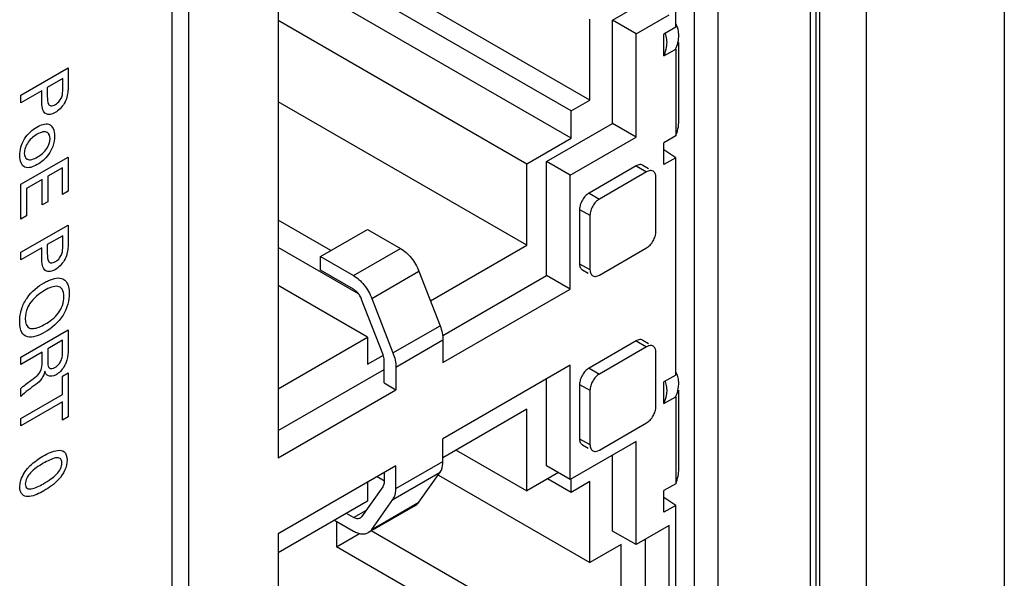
# Model space of a CAD drawing. Header units: inches. Extents: x 0 to 34, y 0 to 22.
# Tile 20 of 65: x 5.528 to 6.267, y 13.879 to 14.298. Entities that reach past the tile are written whole.
import ezdxf

# ---------------------------------------------------------------- set-up
doc = ezdxf.new("R2010")
doc.units = ezdxf.units.IN
doc.header["$LTSCALE"] = 1.87
doc.header["$MEASUREMENT"] = 0
doc.layers.get('0').update_dxf_attribs({"linetype": 'CONTINUOUS'})
doc.layers.add('02___PRT_ALL_AXES', color=7, linetype='CONTINUOUS')

msp = doc.modelspace()

# ---------------------------------------------------------------- linework, layer by layer
at = {"color": 7, "linetype": 'CONTINUOUS'}
for p, q in [((6.26699, 15.1917), (6.26699, 11.68088)), ((6.12117, 15.13658), (6.12117, 11.62576)), ((6.12556, 15.13046), (6.12556, 11.61964)), ((6.12859, 11.61789), (6.12859, 15.12871)), ((6.16351, 11.61814), (6.16351, 15.12896)), ((6.02034, 14.29252), (6.02034, 14.43948)), ((5.65476, 14.42027), (5.65476, 13.38009)), ((5.72194, 14.41824), (5.72194, 13.96918)), ((5.95599, 14.23781), (5.72194, 14.37295)), ((5.94185, 14.22965), (5.72194, 14.35662)), ((5.94185, 14.20924), (5.72194, 14.33621)), ((5.97296, 14.29782), (5.99771, 14.31211)), ((5.99064, 14.28762), (6.01539, 14.30191)), ((5.72194, 14.29783), (5.90862, 14.19005)), ((5.95599, 14.23781), (5.95599, 14.29864)), ((5.99064, 14.28762), (5.97296, 14.29782)), ((5.97296, 14.22026), (5.97296, 14.29782)), ((5.99064, 14.21005), (5.99064, 14.28762)), ((6.02034, 14.29252), (6.0115, 14.28741)), ((6.0115, 14.27108), (6.0115, 14.28741)), ((6.02267, 14.22186), (6.02267, 14.28117)), ((6.0115, 14.27108), (6.02034, 14.27619)), ((6.02034, 14.27619), (6.02034, 14.21087)), ((5.90862, 14.12881), (5.72194, 14.2366)), ((5.94185, 14.22965), (5.95599, 14.23781)), ((5.94185, 14.20924), (5.94185, 14.22965)), ((5.92346, 14.19168), (5.97296, 14.22026)), ((5.99064, 14.21005), (5.97296, 14.22026)), ((5.90862, 14.19005), (5.94185, 14.20924)), ((5.94114, 14.18147), (5.99064, 14.21005)), ((6.02034, 14.21087), (6.0115, 14.20577)), ((6.0115, 14.18944), (6.0115, 14.20577)), ((6.02034, 14.19454), (6.0115, 14.20053)), ((5.90862, 14.12881), (5.90862, 14.19005)), ((5.94114, 14.18147), (5.92346, 14.19168)), ((5.92346, 14.10595), (5.92346, 14.19168)), ((5.99564, 14.18891), (5.99418, 14.18936)), ((6.02034, 14.19454), (6.0115, 14.18944)), ((6.02034, 14.03125), (6.02034, 14.19454)), ((5.99064, 14.18842), (5.95528, 14.168)), ((5.99842, 14.18392), (5.96306, 14.16351)), ((5.99064, 14.18842), (5.99842, 14.18392)), ((5.99564, 14.18891), (5.99988, 14.18646)), ((6.00342, 14.18442), (6.00195, 14.18487)), ((5.94114, 14.09574), (5.94114, 14.18147)), ((6.00549, 14.13902), (6.00549, 14.17984)), ((5.95528, 14.168), (5.96306, 14.16351)), ((5.94821, 14.15575), (5.95599, 14.15126)), ((5.94821, 14.15575), (5.94821, 14.11493)), ((5.76154, 14.12473), (5.72194, 14.14759)), ((5.95599, 14.15126), (5.95599, 14.11044)), ((5.75376, 14.12023), (5.78911, 14.14065)), ((5.78911, 14.14065), (5.81386, 14.12636)), ((5.7822, 14.09238), (5.72194, 14.12718)), ((5.77851, 14.10594), (5.81386, 14.12636)), ((5.83625, 14.08703), (5.90862, 14.12881)), ((5.96306, 14.10636), (5.99842, 14.12677)), ((5.75376, 14.12023), (5.77851, 14.10594)), ((5.75376, 14.11003), (5.75376, 14.12023)), ((5.77851, 14.09574), (5.75376, 14.11003)), ((5.79229, 14.0888), (5.82764, 14.10922)), ((5.82764, 14.10922), (5.8435, 14.06833)), ((5.94821, 14.11493), (5.95599, 14.11044)), ((5.95028, 14.11035), (5.95453, 14.1079)), ((5.84546, 14.06091), (5.92346, 14.10595)), ((5.94114, 14.09574), (5.92346, 14.10595)), ((5.95806, 14.10586), (5.95953, 14.10541)), ((5.96178, 14.10575), (5.96306, 14.10636)), ((5.78911, 14.05981), (5.72194, 14.0986)), ((5.84568, 14.04063), (5.94114, 14.09574)), ((5.80049, 14.04724), (5.78463, 14.08812)), ((5.79229, 14.0888), (5.80815, 14.04792)), ((5.80815, 14.04792), (5.8435, 14.06833)), ((5.72194, 14.02103), (5.78911, 14.05981)), ((5.78911, 14.05981), (5.78911, 14.0394)), ((5.81033, 14.03727), (5.84568, 14.05769)), ((5.84568, 14.05769), (5.84568, 14.04063)), ((5.99064, 14.05696), (5.95528, 14.03655)), ((5.99064, 14.05696), (5.99842, 14.05247)), ((5.99564, 14.05746), (5.99418, 14.05791)), ((5.99564, 14.05746), (5.99988, 14.05501)), ((5.99842, 14.05247), (5.96306, 14.03206)), ((5.78911, 14.0394), (5.80104, 14.04629)), ((5.80149, 14.02532), (5.80149, 14.04238)), ((6.00549, 14.00757), (6.00549, 14.04839)), ((5.72194, 13.98959), (5.80149, 14.03552)), ((5.81033, 14.03727), (5.81033, 14.02021)), ((5.94114, 14.03859), (5.84568, 13.98347)), ((5.94114, 13.95286), (5.94114, 14.03859)), ((5.95528, 14.03655), (5.96306, 14.03206)), ((5.92346, 13.96307), (5.92346, 14.02838)), ((6.02034, 14.03125), (6.0115, 14.02614)), ((5.72194, 13.96918), (5.81033, 14.02021)), ((5.80149, 14.02532), (5.81033, 14.02021)), ((5.94821, 14.0243), (5.95599, 14.01981)), ((5.94821, 14.0243), (5.94821, 13.98348)), ((5.95599, 14.01981), (5.95599, 13.97899)), ((6.0115, 14.00981), (6.0115, 14.02614)), ((6.01368, 14.01743), (6.01383, 14.0199)), ((6.02252, 14.02254), (6.02267, 14.025)), ((6.02267, 13.9606), (6.02267, 14.01988)), ((6.0115, 14.00981), (6.02034, 14.01492)), ((6.02034, 14.01492), (6.02034, 13.9496)), ((5.90862, 14.00552), (5.84568, 13.96919)), ((5.90862, 13.94429), (5.90862, 14.00552)), ((5.96306, 13.97491), (5.99842, 13.99532)), ((5.84568, 13.96641), (5.84568, 13.98347)), ((5.94821, 13.98348), (5.95599, 13.97899)), ((5.99064, 13.98144), (5.94114, 13.95286)), ((5.95028, 13.9789), (5.95453, 13.97645)), ((5.99064, 13.90388), (5.99064, 13.98144)), ((5.85559, 13.97491), (5.90862, 13.94429)), ((5.95806, 13.97441), (5.95953, 13.97396)), ((5.95953, 13.97396), (5.96025, 13.97396)), ((5.96025, 13.97396), (5.96178, 13.9743)), ((5.96178, 13.9743), (5.96306, 13.97491)), ((5.97296, 13.91408), (5.97296, 13.97123)), ((5.81033, 13.96306), (5.72194, 13.91203)), ((5.81033, 13.946), (5.84568, 13.96641)), ((5.81033, 13.946), (5.81033, 13.96306)), ((5.94114, 13.95286), (5.92346, 13.96307)), ((5.80181, 13.95165), (5.79619, 13.9549)), ((5.80149, 13.95796), (5.80149, 13.9511)), ((5.80815, 13.93787), (5.8435, 13.95828)), ((5.82764, 13.93572), (5.8435, 13.95828)), ((5.84224, 13.95609), (5.95599, 13.8904)), ((5.9323, 13.95797), (5.90862, 13.94429)), ((5.94185, 13.94307), (5.92417, 13.95327)), ((5.94185, 13.94307), (5.94185, 13.95286)), ((5.80049, 13.94739), (5.78463, 13.92483)), ((5.78911, 13.95081), (5.78911, 13.93653)), ((5.95599, 13.95123), (5.94185, 13.94307)), ((5.95599, 13.8904), (5.95599, 13.95123)), ((6.02034, 13.9496), (6.0115, 13.9445)), ((6.0115, 13.92817), (6.0115, 13.9445)), ((6.02034, 13.93327), (6.0115, 13.93926)), ((5.78911, 13.93653), (5.72194, 13.89774)), ((5.79229, 13.9153), (5.80815, 13.93787)), ((5.79229, 13.9153), (5.82764, 13.93572)), ((5.82511, 13.93337), (5.79267, 13.91464)), ((6.02034, 13.93327), (6.0115, 13.92817)), ((6.02034, 13.78631), (6.02034, 13.93327)), ((5.77851, 13.92428), (5.77321, 13.92734)), ((5.77851, 13.92428), (5.78817, 13.92986)), ((5.78463, 13.92483), (5.7835, 13.92378)), ((5.76437, 13.92224), (5.77851, 13.91407)), ((5.76578, 13.92142), (5.76578, 13.90225)), ((6.01539, 13.91817), (5.99064, 13.90388)), ((6.01539, 13.7957), (6.01539, 13.91817)), ((5.72194, 13.91203), (5.72194, 13.46297)), ((5.76578, 13.90225), (5.78308, 13.91224)), ((5.79105, 13.91371), (5.78976, 13.91296)), ((5.97933, 13.8059), (5.79183, 13.91416)), ((5.99064, 13.90388), (5.97296, 13.91408)), ((5.95599, 13.79243), (5.76578, 13.90225)), ((5.97933, 13.90388), (5.95599, 13.8904)), ((5.97933, 13.8059), (5.97933, 13.90388)), ((5.99771, 13.8059), (5.99771, 13.90796))]:
    msp.add_line(p, q, dxfattribs=at)
at = {"color": 40, "linetype": 'CONTINUOUS'}
for p, q in [((5.5288, 14.24145), (5.56429, 14.26194)), ((5.56429, 14.26194), (5.56429, 14.2482)), ((5.56031, 14.25397), (5.54871, 14.24727)), ((5.56031, 14.24602), (5.56031, 14.25397)), ((5.54458, 14.24488), (5.5288, 14.23577)), ((5.5288, 14.23577), (5.5288, 14.24145)), ((5.54458, 14.23824), (5.54458, 14.24488)), ((5.54871, 14.24727), (5.54871, 14.24051)), ((5.5288, 14.17455), (5.56429, 14.19504)), ((5.56429, 14.19504), (5.56429, 14.16933)), ((5.56011, 14.18695), (5.54905, 14.18056)), ((5.56011, 14.16691), (5.56011, 14.18695)), ((5.5288, 14.14838), (5.5288, 14.17455)), ((5.54492, 14.17818), (5.53313, 14.17137)), ((5.54492, 14.15911), (5.54492, 14.17818)), ((5.54905, 14.18056), (5.54905, 14.16149)), ((5.53313, 14.17137), (5.53313, 14.15088)), ((5.56429, 14.16933), (5.56011, 14.16691)), ((5.54905, 14.16149), (5.54492, 14.15911)), ((5.53313, 14.15088), (5.5288, 14.14838)), ((5.5288, 14.12346), (5.56429, 14.14395)), ((5.56429, 14.14395), (5.56429, 14.13022)), ((5.56031, 14.13598), (5.54871, 14.12928)), ((5.56031, 14.12803), (5.56031, 14.13598)), ((5.54458, 14.12689), (5.5288, 14.11779)), ((5.5288, 14.11779), (5.5288, 14.12346)), ((5.54458, 14.12026), (5.54458, 14.12689)), ((5.54871, 14.12928), (5.54871, 14.12252)), ((5.5288, 14.04481), (5.56429, 14.0653)), ((5.56429, 14.0653), (5.56429, 14.05066)), ((5.56016, 14.05741), (5.549, 14.05097)), ((5.56016, 14.04845), (5.56016, 14.05741)), ((5.549, 14.05097), (5.549, 14.04201)), ((5.54482, 14.04845), (5.5288, 14.0392)), ((5.5288, 14.0392), (5.5288, 14.04481)), ((5.54482, 14.0413), (5.54482, 14.04845)), ((5.56011, 14.03047), (5.56429, 14.03289)), ((5.56011, 14.01673), (5.56011, 14.03047)), ((5.56429, 14.03289), (5.56429, 13.9998)), ((5.5288, 14.01513), (5.5288, 14.0212)), ((5.5288, 13.99866), (5.56011, 14.01673)), ((5.56011, 14.01112), (5.5288, 13.99304)), ((5.56011, 13.99738), (5.56011, 14.01112)), ((5.5288, 13.99304), (5.5288, 13.99866)), ((5.56429, 13.9998), (5.56011, 13.99738))]:
    msp.add_line(p, q, dxfattribs=at)
at = {"color": 7, "linetype": 'CONTINUOUS'}
for centre, radius, start, end in [((5.99482, 14.28111), 0.01903, 14.47159, 21.00774), ((5.99501, 14.28119), 0.01882, 359.94431, 14.37214), ((6.00385, 14.28629), 0.01882, 359.94431, 14.37214), ((6.00204, 14.2863), 0.02063, 353.70509, 359.931), ((5.9932, 14.2812), 0.02063, 353.70509, 359.931), ((5.99782, 14.22188), 0.02485, 354.2655, 359.95279), ((5.99487, 14.01985), 0.01898, 14.08767, 20.61984), ((5.99501, 14.01992), 0.01882, 359.94421, 13.98922)]:
    msp.add_arc(centre, radius, start, end, dxfattribs=at)
for points, knots in [([(6.02208, 14.29097), (6.02182, 14.29198), (6.02136, 14.2933), (6.02076, 14.29457), (6.0206, 14.29488)], [0, 0, 0, 0, 0.748832, 1, 1, 1, 1]), ([(6.0115, 14.27108), (6.0118, 14.27176), (6.01281, 14.27429), (6.01349, 14.27696), (6.01371, 14.27894)], [0, 0, 0, 0, 0.271039, 1, 1, 1, 1]), ([(6.02034, 14.27619), (6.02063, 14.27686), (6.02165, 14.27939), (6.02233, 14.28206), (6.02255, 14.28404)], [0, 0, 0, 0, 0.271039, 1, 1, 1, 1]), ([(6.02034, 14.21087), (6.02064, 14.2116), (6.02166, 14.21436), (6.02233, 14.21726), (6.02255, 14.2194)], [0, 0, 0, 0, 0.268072, 1, 1, 1, 1]), ([(5.99418, 14.18936), (5.9939, 14.18939), (5.99266, 14.18936), (5.99147, 14.18889), (5.99064, 14.18842)], [0, 0, 0, 0, 0.225564, 1, 1, 1, 1]), ([(6.00195, 14.18487), (6.00168, 14.1849), (6.00044, 14.18487), (5.99924, 14.1844), (5.99842, 14.18392)], [0, 0, 0, 0, 0.225564, 1, 1, 1, 1]), ([(6.00549, 14.17984), (6.00549, 14.18035), (6.00541, 14.18131), (6.00502, 14.18263), (6.00437, 14.18371), (6.00375, 14.18423), (6.00342, 14.18442)], [0, 0, 0, 0, 0.288117, 0.548222, 0.782233, 1, 1, 1, 1]), ([(5.95528, 14.168), (5.95428, 14.16742), (5.95238, 14.16582), (5.95016, 14.1628), (5.94865, 14.15936), (5.94821, 14.15691), (5.94821, 14.15575)], [0, 0, 0, 0, 0.237024, 0.500006, 0.762985, 1, 1, 1, 1]), ([(5.96306, 14.16351), (5.96206, 14.16293), (5.96016, 14.16133), (5.95794, 14.1583), (5.95643, 14.15486), (5.95599, 14.15242), (5.95599, 14.15126)], [0, 0, 0, 0, 0.237024, 0.500006, 0.762985, 1, 1, 1, 1]), ([(5.99842, 14.12677), (5.99942, 14.12735), (6.00132, 14.12895), (6.00354, 14.13198), (6.00505, 14.13542), (6.00549, 14.13786), (6.00549, 14.13902)], [0, 0, 0, 0, 0.237024, 0.500006, 0.762985, 1, 1, 1, 1]), ([(5.81386, 14.12636), (5.81533, 14.12551), (5.81821, 14.12336), (5.82199, 14.11933), (5.82524, 14.11455), (5.82694, 14.11103), (5.82764, 14.10922)], [0, 0, 0, 0, 0.22788, 0.477539, 0.738901, 1, 1, 1, 1]), ([(5.94821, 14.11493), (5.94821, 14.11443), (5.94829, 14.11347), (5.94868, 14.11214), (5.94933, 14.11106), (5.94995, 14.11054), (5.95028, 14.11035)], [0, 0, 0, 0, 0.288117, 0.548222, 0.782233, 1, 1, 1, 1]), ([(5.95599, 14.11044), (5.95599, 14.10994), (5.95607, 14.10897), (5.95646, 14.10765), (5.95711, 14.10657), (5.95773, 14.10605), (5.95806, 14.10586)], [0, 0, 0, 0, 0.288117, 0.548222, 0.782233, 1, 1, 1, 1]), ([(5.77851, 14.10594), (5.77998, 14.10509), (5.78285, 14.10295), (5.78663, 14.09892), (5.78988, 14.09414), (5.79158, 14.09062), (5.79229, 14.0888)], [0, 0, 0, 0, 0.22788, 0.477539, 0.738901, 1, 1, 1, 1]), ([(5.95953, 14.10541), (5.9597, 14.1054), (5.96047, 14.10538), (5.96123, 14.10556), (5.96178, 14.10575)], [0, 0, 0, 0, 0.233742, 1, 1, 1, 1]), ([(5.7824, 14.09215), (5.78184, 14.09289), (5.78066, 14.09423), (5.77924, 14.09532), (5.77851, 14.09574)], [0, 0, 0, 0, 0.523855, 1, 1, 1, 1]), ([(5.78463, 14.08812), (5.78449, 14.08848), (5.78389, 14.08989), (5.78309, 14.09122), (5.7824, 14.09215)], [0, 0, 0, 0, 0.247686, 1, 1, 1, 1]), ([(5.8435, 14.06833), (5.84419, 14.06656), (5.84525, 14.06306), (5.84568, 14.05942), (5.84568, 14.05769)], [0, 0, 0, 0, 0.522619, 1, 1, 1, 1]), ([(5.99418, 14.05791), (5.9939, 14.05794), (5.99266, 14.05791), (5.99147, 14.05744), (5.99064, 14.05696)], [0, 0, 0, 0, 0.225564, 1, 1, 1, 1]), ([(6.00342, 14.05297), (6.00309, 14.05316), (6.00233, 14.05344), (6.00107, 14.05346), (5.99973, 14.05314), (5.99885, 14.05273), (5.99842, 14.05247)], [0, 0, 0, 0, 0.217762, 0.45177, 0.711877, 1, 1, 1, 1]), ([(6.00549, 14.04839), (6.00549, 14.04889), (6.00541, 14.04986), (6.00502, 14.05118), (6.00437, 14.05226), (6.00375, 14.05278), (6.00342, 14.05297)], [0, 0, 0, 0, 0.288117, 0.548222, 0.782233, 1, 1, 1, 1]), ([(5.80149, 14.04238), (5.80149, 14.04276), (5.80139, 14.04442), (5.80095, 14.04605), (5.80049, 14.04724)], [0, 0, 0, 0, 0.23249, 1, 1, 1, 1]), ([(5.80815, 14.04792), (5.80884, 14.04615), (5.8099, 14.04265), (5.81033, 14.03901), (5.81033, 14.03727)], [0, 0, 0, 0, 0.522619, 1, 1, 1, 1]), ([(5.95528, 14.03655), (5.95428, 14.03597), (5.95238, 14.03437), (5.95016, 14.03134), (5.94865, 14.0279), (5.94821, 14.02546), (5.94821, 14.0243)], [0, 0, 0, 0, 0.237024, 0.500006, 0.762985, 1, 1, 1, 1]), ([(5.96306, 14.03206), (5.96206, 14.03148), (5.96016, 14.02988), (5.95794, 14.02685), (5.95643, 14.02341), (5.95599, 14.02097), (5.95599, 14.01981)], [0, 0, 0, 0, 0.237024, 0.500006, 0.762985, 1, 1, 1, 1]), ([(6.02267, 14.025), (6.02267, 14.0264), (6.02237, 14.02919), (6.02144, 14.03183), (6.02086, 14.03307)], [0, 0, 0, 0, 0.506007, 1, 1, 1, 1]), ([(6.02034, 14.01492), (6.02063, 14.01557), (6.02162, 14.01803), (6.02229, 14.02062), (6.02252, 14.02254)], [0, 0, 0, 0, 0.270447, 1, 1, 1, 1]), ([(6.0115, 14.00981), (6.01179, 14.01047), (6.01278, 14.01292), (6.01345, 14.01552), (6.01368, 14.01743)], [0, 0, 0, 0, 0.270447, 1, 1, 1, 1]), ([(5.99842, 13.99532), (5.99942, 13.9959), (6.00132, 13.9975), (6.00354, 14.00053), (6.00505, 14.00397), (6.00549, 14.00641), (6.00549, 14.00757)], [0, 0, 0, 0, 0.237024, 0.500006, 0.762985, 1, 1, 1, 1]), ([(5.94821, 13.98348), (5.94821, 13.98298), (5.94829, 13.98201), (5.94868, 13.98069), (5.94933, 13.97961), (5.94995, 13.97909), (5.95028, 13.9789)], [0, 0, 0, 0, 0.288117, 0.548222, 0.782233, 1, 1, 1, 1]), ([(5.95599, 13.97899), (5.95599, 13.97848), (5.95607, 13.97752), (5.95646, 13.9762), (5.95711, 13.97512), (5.95773, 13.9746), (5.95806, 13.97441)], [0, 0, 0, 0, 0.288117, 0.548222, 0.782233, 1, 1, 1, 1]), ([(5.8435, 13.95828), (5.84387, 13.9588), (5.84526, 13.96129), (5.84568, 13.96422), (5.84568, 13.96641)], [0, 0, 0, 0, 0.224523, 1, 1, 1, 1]), ([(6.02034, 13.9496), (6.02109, 13.95144), (6.02225, 13.95505), (6.02267, 13.95882), (6.02267, 13.9606)], [0, 0, 0, 0, 0.527559, 1, 1, 1, 1]), ([(5.80149, 13.9511), (5.80149, 13.95074), (5.80142, 13.94946), (5.80103, 13.94815), (5.80049, 13.94739)], [0, 0, 0, 0, 0.279822, 1, 1, 1, 1]), ([(5.80815, 13.93787), (5.80851, 13.93839), (5.8099, 13.94088), (5.81033, 13.9438), (5.81033, 13.946)], [0, 0, 0, 0, 0.224523, 1, 1, 1, 1]), ([(5.82509, 13.93336), (5.82534, 13.93351), (5.82632, 13.93414), (5.82714, 13.935), (5.82764, 13.93572)], [0, 0, 0, 0, 0.246219, 1, 1, 1, 1]), ([(5.7835, 13.92378), (5.78317, 13.92359), (5.78241, 13.92332), (5.78115, 13.92329), (5.77982, 13.92361), (5.77895, 13.92403), (5.77851, 13.92428)], [0, 0, 0, 0, 0.217874, 0.451027, 0.710707, 1, 1, 1, 1]), ([(5.77851, 13.91407), (5.77949, 13.91351), (5.78145, 13.91257), (5.78446, 13.91184), (5.78729, 13.91191), (5.789, 13.91252), (5.78974, 13.91295)], [0, 0, 0, 0, 0.289293, 0.548973, 0.782126, 1, 1, 1, 1]), ([(5.78974, 13.91295), (5.78999, 13.91309), (5.79096, 13.91373), (5.79178, 13.91459), (5.79229, 13.9153)], [0, 0, 0, 0, 0.246219, 1, 1, 1, 1])]:
    msp.add_open_spline(points, degree=3, knots=knots, dxfattribs=at)
at = {"color": 40, "linetype": 'CONTINUOUS'}
for points, knots in [([(5.55475, 14.23452), (5.55585, 14.23516), (5.55792, 14.23671), (5.56029, 14.24134), (5.56031, 14.24425), (5.56031, 14.24602)], [0, 0, 0, 0, 0.317523, 0.557307, 1, 1, 1, 1]), ([(5.56429, 14.2482), (5.56429, 14.24705), (5.56432, 14.24318), (5.56321, 14.23829), (5.56144, 14.23538)], [0, 0, 0, 0, 0.293037, 1, 1, 1, 1]), ([(5.54763, 14.22763), (5.54715, 14.2279), (5.54472, 14.22992), (5.54458, 14.23466), (5.54458, 14.23824)], [0, 0, 0, 0, 0.177521, 1, 1, 1, 1]), ([(5.54871, 14.24051), (5.54871, 14.23844), (5.54876, 14.23515), (5.55137, 14.23299), (5.55359, 14.23385), (5.55475, 14.23452)], [0, 0, 0, 0, 0.463698, 0.699665, 1, 1, 1, 1]), ([(5.54084, 14.21756), (5.54394, 14.21935), (5.55127, 14.2219), (5.55412, 14.21492), (5.55412, 14.21076)], [0, 0, 0, 0, 0.462549, 1, 1, 1, 1]), ([(5.52797, 14.19611), (5.52797, 14.19991), (5.53048, 14.20961), (5.53763, 14.21571), (5.54084, 14.21756)], [0, 0, 0, 0, 0.50595, 1, 1, 1, 1]), ([(5.54114, 14.21217), (5.53881, 14.21083), (5.53395, 14.20733), (5.53141, 14.20045), (5.53141, 14.19798)], [0, 0, 0, 0, 0.52138, 1, 1, 1, 1]), ([(5.55072, 14.2088), (5.55072, 14.21084), (5.54898, 14.21532), (5.54386, 14.21374), (5.54114, 14.21217)], [0, 0, 0, 0, 0.394239, 1, 1, 1, 1]), ([(5.55412, 14.21076), (5.55412, 14.20837), (5.5535, 14.20357), (5.54893, 14.19498), (5.54409, 14.19101), (5.54119, 14.18933)], [0, 0, 0, 0, 0.312535, 0.560206, 1, 1, 1, 1]), ([(5.54134, 14.19509), (5.54376, 14.19649), (5.54862, 14.20005), (5.55072, 14.20659), (5.55072, 14.2088)], [0, 0, 0, 0, 0.559004, 1, 1, 1, 1]), ([(5.53141, 14.19798), (5.53141, 14.19587), (5.53349, 14.19157), (5.53863, 14.19353), (5.54134, 14.19509)], [0, 0, 0, 0, 0.403642, 1, 1, 1, 1]), ([(5.54119, 14.18933), (5.53791, 14.18744), (5.53062, 14.1853), (5.52797, 14.1922), (5.52797, 14.19611)], [0, 0, 0, 0, 0.491157, 1, 1, 1, 1]), ([(5.56429, 14.13022), (5.56429, 14.12907), (5.56432, 14.1252), (5.56321, 14.1203), (5.56144, 14.11739)], [0, 0, 0, 0, 0.293046, 1, 1, 1, 1]), ([(5.55475, 14.11654), (5.55585, 14.11718), (5.55792, 14.11872), (5.56029, 14.12335), (5.56031, 14.12626), (5.56031, 14.12803)], [0, 0, 0, 0, 0.317632, 0.557404, 1, 1, 1, 1]), ([(5.54763, 14.10964), (5.54715, 14.10991), (5.54472, 14.11193), (5.54458, 14.11667), (5.54458, 14.12026)], [0, 0, 0, 0, 0.177521, 1, 1, 1, 1]), ([(5.54871, 14.12252), (5.54871, 14.12045), (5.54876, 14.11716), (5.55137, 14.11501), (5.55359, 14.11587), (5.55475, 14.11654)], [0, 0, 0, 0, 0.463644, 0.69958, 1, 1, 1, 1]), ([(5.52797, 14.07148), (5.52797, 14.07446), (5.52867, 14.08048), (5.53471, 14.09251), (5.54187, 14.09801), (5.5463, 14.10056)], [0, 0, 0, 0, 0.282819, 0.515299, 1, 1, 1, 1]), ([(5.5463, 14.10056), (5.54741, 14.1012), (5.55238, 14.10383), (5.5576, 14.10488), (5.56046, 14.10346)], [0, 0, 0, 0, 0.221556, 1, 1, 1, 1]), ([(5.56046, 14.10346), (5.56139, 14.103), (5.56419, 14.10072), (5.56522, 14.09608), (5.56522, 14.09254)], [0, 0, 0, 0, 0.2929, 1, 1, 1, 1]), ([(5.56109, 14.09009), (5.56109, 14.09228), (5.56049, 14.09614), (5.5554, 14.09917), (5.55001, 14.09675), (5.5466, 14.09478)], [0, 0, 0, 0, 0.275303, 0.505761, 1, 1, 1, 1]), ([(5.56522, 14.09254), (5.56522, 14.08769), (5.56182, 14.07432), (5.55167, 14.06621), (5.54689, 14.06345)], [0, 0, 0, 0, 0.467331, 1, 1, 1, 1]), ([(5.54694, 14.06949), (5.55039, 14.07149), (5.5558, 14.07522), (5.56057, 14.08391), (5.56109, 14.08808), (5.56109, 14.09009)], [0, 0, 0, 0, 0.517334, 0.739786, 1, 1, 1, 1]), ([(5.53539, 14.08467), (5.53479, 14.08377), (5.53278, 14.08012), (5.53214, 14.07618), (5.53214, 14.07372)], [0, 0, 0, 0, 0.264068, 1, 1, 1, 1]), ([(5.54689, 14.06345), (5.5424, 14.06086), (5.53515, 14.05808), (5.52875, 14.06297), (5.52797, 14.06838), (5.52797, 14.07148)], [0, 0, 0, 0, 0.478033, 0.713558, 1, 1, 1, 1]), ([(5.53539, 14.06651), (5.53627, 14.06618), (5.53987, 14.06598), (5.54403, 14.06781), (5.54694, 14.06949)], [0, 0, 0, 0, 0.282029, 1, 1, 1, 1]), ([(5.56429, 14.05066), (5.56429, 14.05002), (5.56427, 14.04681), (5.56382, 14.04314), (5.56262, 14.04027)], [0, 0, 0, 0, 0.200192, 1, 1, 1, 1]), ([(5.549, 14.04201), (5.549, 14.04171), (5.54904, 14.03992), (5.54912, 14.038), (5.54979, 14.03707)], [0, 0, 0, 0, 0.162605, 1, 1, 1, 1]), ([(5.55441, 14.03696), (5.55555, 14.03762), (5.55769, 14.03928), (5.56003, 14.0439), (5.56016, 14.04678), (5.56016, 14.04845)], [0, 0, 0, 0, 0.33034, 0.581853, 1, 1, 1, 1]), ([(5.53819, 14.0285), (5.54004, 14.02981), (5.54465, 14.03338), (5.54482, 14.03897), (5.54482, 14.0413)], [0, 0, 0, 0, 0.479558, 1, 1, 1, 1]), ([(5.54679, 14.03431), (5.54643, 14.03249), (5.54503, 14.02804), (5.54162, 14.0253), (5.53996, 14.02413)], [0, 0, 0, 0, 0.463373, 1, 1, 1, 1]), ([(5.5491, 14.03082), (5.54875, 14.03103), (5.5477, 14.03184), (5.54708, 14.03325), (5.54679, 14.03431)], [0, 0, 0, 0, 0.310597, 1, 1, 1, 1]), ([(5.54979, 14.03707), (5.54993, 14.03688), (5.55095, 14.03579), (5.55291, 14.03609), (5.55441, 14.03696)], [0, 0, 0, 0, 0.153668, 1, 1, 1, 1]), ([(5.56262, 14.04027), (5.56222, 14.03931), (5.56044, 14.03573), (5.55746, 14.03275), (5.55539, 14.03156)], [0, 0, 0, 0, 0.266383, 1, 1, 1, 1]), ([(5.5288, 14.0212), (5.52948, 14.02186), (5.53258, 14.02449), (5.53575, 14.02673), (5.53819, 14.0285)], [0, 0, 0, 0, 0.225467, 1, 1, 1, 1]), ([(5.54542, 13.97027), (5.5491, 13.9724), (5.55493, 13.97526), (5.56214, 13.97455), (5.5635, 13.97012), (5.5635, 13.96755)], [0, 0, 0, 0, 0.464289, 0.719421, 1, 1, 1, 1]), ([(5.53376, 13.96099), (5.53439, 13.96171), (5.53805, 13.96564), (5.54214, 13.96838), (5.54542, 13.97027)], [0, 0, 0, 0, 0.175079, 1, 1, 1, 1]), ([(5.55957, 13.96522), (5.55957, 13.96668), (5.55859, 13.96924), (5.55472, 13.9692), (5.55037, 13.96756), (5.54724, 13.96588), (5.54566, 13.96496)], [0, 0, 0, 0, 0.222541, 0.452509, 0.721558, 1, 1, 1, 1]), ([(5.5635, 13.96755), (5.5635, 13.96511), (5.56243, 13.9596), (5.55575, 13.95042), (5.54994, 13.94655), (5.5462, 13.94439)], [0, 0, 0, 0, 0.273522, 0.516366, 1, 1, 1, 1]), ([(5.52812, 13.94723), (5.52812, 13.94844), (5.52859, 13.953), (5.5314, 13.95828), (5.53376, 13.96099)], [0, 0, 0, 0, 0.284942, 1, 1, 1, 1]), ([(5.54566, 13.96496), (5.54389, 13.96394), (5.54064, 13.9619), (5.53631, 13.95837), (5.53292, 13.95403), (5.53219, 13.95082), (5.53219, 13.94952)], [0, 0, 0, 0, 0.3197, 0.585142, 0.796469, 1, 1, 1, 1]), ([(5.54576, 13.94964), (5.54763, 13.95072), (5.55101, 13.95282), (5.55546, 13.95639), (5.55888, 13.96075), (5.55957, 13.96393), (5.55957, 13.96522)], [0, 0, 0, 0, 0.330999, 0.596014, 0.801534, 1, 1, 1, 1]), ([(5.53072, 13.9409), (5.53019, 13.94124), (5.52872, 13.9427), (5.52812, 13.94528), (5.52812, 13.94723)], [0, 0, 0, 0, 0.312325, 1, 1, 1, 1]), ([(5.53219, 13.94952), (5.53219, 13.94811), (5.53314, 13.94563), (5.53831, 13.94557), (5.54271, 13.94788), (5.54576, 13.94964)], [0, 0, 0, 0, 0.220768, 0.450278, 1, 1, 1, 1]), ([(5.5462, 13.94439), (5.5444, 13.94335), (5.539, 13.94044), (5.53323, 13.93926), (5.53072, 13.9409)], [0, 0, 0, 0, 0.330276, 1, 1, 1, 1])]:
    msp.add_open_spline(points, degree=3, knots=knots, dxfattribs=at)
for points in [[(5.56144, 14.23538), (5.55968, 14.23239), (5.55701, 14.22981), (5.55456, 14.2284)], [(5.55456, 14.2284), (5.55207, 14.22696), (5.54939, 14.22661), (5.54763, 14.22763)], [(5.56144, 14.11739), (5.55968, 14.1144), (5.55701, 14.11183), (5.55456, 14.11041)], [(5.55456, 14.11041), (5.55207, 14.10897), (5.54939, 14.10862), (5.54763, 14.10964)], [(5.5466, 14.09478), (5.54272, 14.09254), (5.53841, 14.08923), (5.53539, 14.08467)], [(5.53214, 14.07372), (5.53214, 14.07045), (5.53321, 14.06736), (5.53539, 14.06651)], [(5.55539, 14.03156), (5.55313, 14.03026), (5.5507, 14.0299), (5.5491, 14.03082)], [(5.53996, 14.02413), (5.53619, 14.02144), (5.53238, 14.01865), (5.5288, 14.01513)]]:
    msp.add_open_spline(points, degree=3, dxfattribs=at)
at = {"layer": '02___PRT_ALL_AXES', "color": 7, "linetype": 'CONTINUOUS'}
for p, q in [((6.03448, 13.66139), (6.03448, 14.6632)), ((6.05216, 13.65118), (6.05216, 14.66524)), ((5.64204, 14.42844), (5.64204, 13.41438))]:
    msp.add_line(p, q, dxfattribs=at)

doc.saveas('drawing.dxf')
